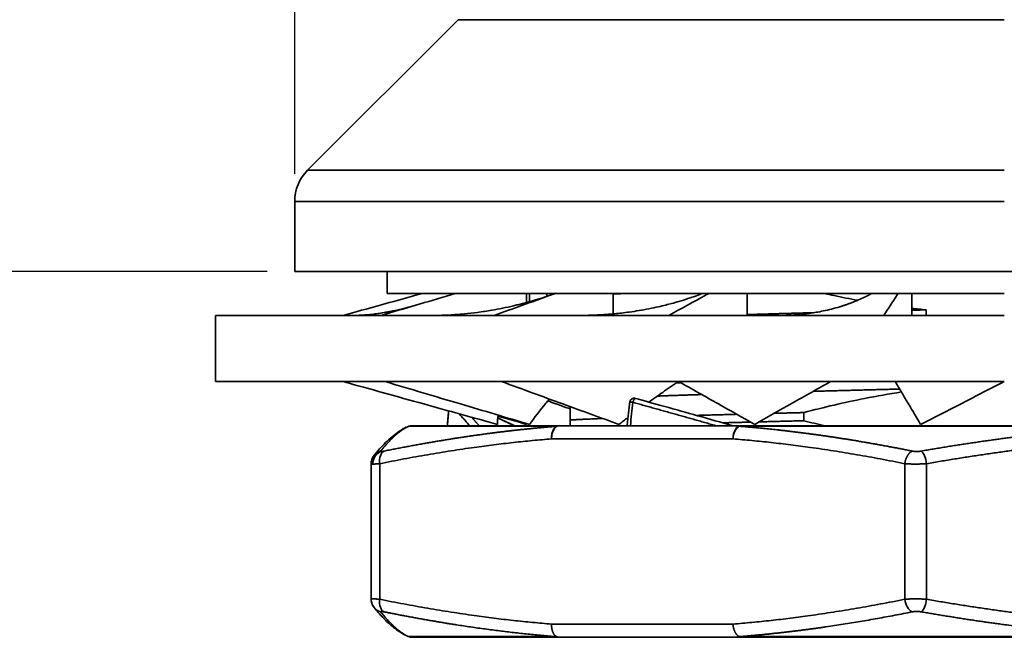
# Model space of a CAD drawing. Header units: millimetres. Extents: x 2770 to 3197, y 1404 to 1706.
# Tile 12 of 34: x 2855 to 2877, y 1595 to 1609. Entities that reach past the tile are written whole.
import ezdxf

# ---------------------------------------------------------------- set-up
doc = ezdxf.new("R2010")
doc.units = ezdxf.units.MM
doc.layers.add('粗实线层', color=7, linetype='Continuous', lineweight=35)
doc.styles.add('标准', font='txt', dxfattribs={"width": 0.667})
doc.dimstyles.new('对齐', dxfattribs={"dimtxt": 3, "dimasz": 2.5, "dimexe": 1.25, "dimexo": 0.625, "dimtad": 1, "dimdsep": 46, "dimtxsty": '标准', "dimcen": 2.5, "dimclrd": 3, "dimclre": 3, "dimclrt": 3, "dimadec": 0, "dimazin": 0, "dimtfac": 1, "dimtmove": 0, "dimatfit": 3, "dimfxl": 1, "dimarcsym": 0})

# ---------------------------------------------------------------- blocks, each defined once
blk = doc.blocks.new('*D20')
at = {"color": 3, "lineweight": -2, "transparency": 16777216}
for p, q in [((2860.84, 1605.54), (2860.84, 1640.145)), ((2893.04, 1605.54), (2893.04, 1640.145)), ((2864.84, 1638.895), (2889.04, 1638.895)), ((2893.04, 1638.895), (2912.628, 1638.895))]:
    blk.add_line(p, q, dxfattribs=at)
at = {"color": 3, "transparency": 16777216}
for points in [[(2864.84, 1639.562), (2864.84, 1638.229), (2860.84, 1638.895)], [(2889.04, 1639.562), (2889.04, 1638.229), (2893.04, 1638.895)]]:
    blk.add_solid(points, dxfattribs=at)
at = {"layer": 'Defpoints', "color": 0, "transparency": 16777216}
for p in [(2893.04, 1638.895), (2860.84, 1604.915), (2893.04, 1604.915)]:
    blk.add_point(p, dxfattribs=at)
at = {"color": 3, "lineweight": 18, "transparency": 16777216, "insert": (2907.97, 1641.77), "char_height": 4.5, "attachment_point": 5, "style": '标准'}
blk.add_mtext('32.2', dxfattribs=at)
blk = doc.blocks.new('*D24')
at = {"color": 3, "lineweight": -2, "transparency": 16777216}
for p, q in [((2860.215, 1603.329), (2825.516, 1603.329)), ((2826.766, 1599.329), (2826.766, 1582.029)), ((2831.315, 1578.029), (2825.516, 1578.029))]:
    blk.add_line(p, q, dxfattribs=at)
at = {"color": 3, "transparency": 16777216}
for points in [[(2826.099, 1599.329), (2827.433, 1599.329), (2826.766, 1603.329)], [(2826.099, 1582.029), (2827.433, 1582.029), (2826.766, 1578.029)]]:
    blk.add_solid(points, dxfattribs=at)
at = {"layer": 'Defpoints', "color": 0, "transparency": 16777216}
for p in [(2860.84, 1603.329), (2826.766, 1578.029), (2831.94, 1578.029)]:
    blk.add_point(p, dxfattribs=at)
at = {"color": 3, "lineweight": 18, "transparency": 16777216, "insert": (2823.891, 1590.679), "char_height": 4.5, "attachment_point": 5, "rotation": 90, "style": '标准'}
blk.add_mtext('H', dxfattribs=at)

msp = doc.modelspace()

# ---------------------------------------------------------------- linework, layer by layer
at = {"layer": '粗实线层', "color": 7}
for p, q in [((2864.547, 1609.037), (2861.133, 1605.622)), ((2864.547, 1609.037), (2876.94, 1609.037)), ((2876.94, 1605.622), (2861.133, 1605.622)), ((2860.84, 1604.915), (2860.84, 1603.329)), ((2860.84, 1604.915), (2876.94, 1604.915)), ((2893.04, 1603.329), (2860.84, 1603.329)), ((2862.94, 1603.329), (2862.94, 1602.829)), ((2876.94, 1602.829), (2862.94, 1602.829)), ((2866.1, 1602.623), (2866.1, 1602.829)), ((2866.168, 1602.642), (2866.168, 1602.829)), ((2868.066, 1602.364), (2868.066, 1602.829)), ((2871.103, 1602.329), (2871.103, 1602.829)), ((2874.844, 1602.329), (2874.844, 1602.829)), ((2859.04, 1602.329), (2859.04, 1600.829)), ((2859.04, 1602.329), (2876.94, 1602.329)), ((2862.025, 1602.353), (2862.02, 1602.352)), ((2876.94, 1600.829), (2859.04, 1600.829)), ((2872.39, 1599.941), (2872.39, 1600.126)), ((2866.1, 1599.878), (2866.1, 1599.857)), ((2870.967, 1599.829), (2866.85, 1599.829)), ((2867.09, 1599.829), (2867.09, 1599.958)), ((2866.78, 1599.815), (2863.422, 1599.815)), ((2879.618, 1599.815), (2870.926, 1599.815)), ((2870.785, 1599.529), (2866.667, 1599.529)), ((2862.574, 1598.969), (2862.574, 1595.89)), ((2862.77, 1598.967), (2862.77, 1595.892)), ((2874.682, 1595.892), (2874.682, 1598.967)), ((2875.178, 1598.967), (2875.178, 1595.892)), ((2862.574, 1595.897), (2862.574, 1595.896)), ((2870.785, 1595.329), (2866.667, 1595.329)), ((2866.78, 1595.044), (2863.422, 1595.044)), ((2866.85, 1595.029), (2870.967, 1595.029)), ((2879.618, 1595.044), (2870.926, 1595.044))]:
    msp.add_line(p, q, dxfattribs=at)
msp.add_arc((2861.84, 1604.915), 1, 135, 180, dxfattribs=at)
for centre, major_axis, ratio, start_param, end_param in [((2863.515, 1599.529), (0, -0.3), 0.997982, 3.141593, 3.455751), ((2870.967, 1599.529), (0, -0.3), 0.608447, 3.141594, 4.712389), ((2870.967, 1599.529), (0, -0.3), 0.443996, 3.141593, 3.455746), ((2863.515, 1599.529), (0.13, -0.27), 0.989556, 3.004999, 3.199204), ((2870.967, 1599.529), (0.024, 0.299), 0.607256, 0.355986, 1.618716), ((2862.875, 1598.967), (-0.233, 0.189), 0.978952, 0.003981, 0.691407), ((2862.889, 1598.958), (0, -0.3), 0.923728, 3.455752, 4.712389), ((2862.875, 1598.967), (-0.233, 0.189), 0.978952, 5.675764, 6.287167), ((2862.952, 1598.967), (-0.06, 0.294), 0.600749, 0.150986, 1.449813), ((2875.063, 1598.967), (-0.051, 0.296), 0.378202, 4.646728, 5.945555), ((2862.875, 1595.892), (0.233, 0.189), 0.978952, 2.586584, 3.128053), ((2862.952, 1595.892), (-0.06, -0.294), 0.600749, 4.833372, 6.132199), ((2874.865, 1595.892), (0.06, -0.294), 0.600749, 4.591406, 5.890234), ((2875.063, 1595.892), (0.051, 0.296), 0.378202, 3.479223, 4.77805), ((2862.875, 1595.892), (0.233, 0.189), 0.978952, 3.128053, 3.749014), ((2863.515, 1595.329), (-0.13, -0.27), 0.989555, 6.226032, 6.41984), ((2863.515, 1595.329), (0, 0.3), 0.997982, 2.82744, 3.141593), ((2866.85, 1595.329), (0, -0.3), 0.750059, 5.969032, 6.283185), ((2866.85, 1595.329), (0, 0.3), 0.608447, 2.83296, 3.141592), ((2870.967, 1595.329), (0, -0.3), 0.608447, 5.974552, 6.283184)]:
    msp.add_ellipse(centre, major_axis=major_axis, ratio=ratio, start_param=start_param, end_param=end_param, dxfattribs=at)
for points, knots in [([(2863.741, 1602.829), (2863.699, 1602.818), (2863.656, 1602.806), (2863.056, 1602.639), (2862.498, 1602.484), (2861.94, 1602.329)], [0, 0, 0, 0, 0.07006, 0.07006, 1, 1, 1, 1]), ([(2864.497, 1602.829), (2864.458, 1602.818), (2864.418, 1602.806), (2863.852, 1602.639), (2863.326, 1602.484), (2862.8, 1602.329)], [0, 0, 0, 0, 0.070078, 0.070078, 1, 1, 1, 1]), ([(2866.766, 1602.834), (2866.685, 1602.805), (2866.531, 1602.751), (2866.318, 1602.685), (2866.146, 1602.635), (2866.016, 1602.6), (2865.907, 1602.572), (2865.672, 1602.516), (2865.365, 1602.453), (2864.993, 1602.397), (2864.744, 1602.369), (2864.546, 1602.352), (2864.373, 1602.34), (2864.168, 1602.331), (2864.021, 1602.33), (2863.947, 1602.33)], [0, 0, 0, 0, 0.084864, 0.163121, 0.222358, 0.263245, 0.298938, 0.334957, 0.507798, 0.620664, 0.726331, 0.772712, 0.835809, 0.915859, 1, 1, 1, 1]), ([(2866.755, 1602.829), (2866.722, 1602.818), (2866.69, 1602.806), (2866.227, 1602.639), (2865.796, 1602.484), (2865.365, 1602.329)], [0, 0, 0, 0, 0.070072, 0.070072, 1, 1, 1, 1]), ([(2866.528, 1602.829), (2866.532, 1602.825), (2866.535, 1602.821), (2866.552, 1602.801), (2866.565, 1602.786), (2866.579, 1602.77)], [0, 0, 0, 0, 0.20876, 0.20876, 1, 1, 1, 1]), ([(2870.098, 1602.829), (2870.052, 1602.812), (2869.94, 1602.77), (2869.759, 1602.708), (2869.57, 1602.65), (2869.401, 1602.602), (2869.244, 1602.561), (2869.086, 1602.523), (2868.875, 1602.478), (2868.652, 1602.438), (2868.447, 1602.407), (2868.264, 1602.384), (2868.107, 1602.367), (2867.982, 1602.356), (2867.888, 1602.349), (2867.814, 1602.345), (2867.726, 1602.34), (2867.609, 1602.335), (2867.462, 1602.33), (2867.354, 1602.33), (2867.297, 1602.33)], [0, 0, 0, 0, 0.053916, 0.129325, 0.207095, 0.267216, 0.317155, 0.381167, 0.457524, 0.534387, 0.611735, 0.671736, 0.727753, 0.775892, 0.799824, 0.824346, 0.851401, 0.8905, 0.943016, 1, 1, 1, 1]), ([(2870.24, 1602.829), (2870.219, 1602.818), (2870.198, 1602.806), (2869.893, 1602.639), (2869.61, 1602.484), (2869.327, 1602.329)], [0, 0, 0, 0, 0.070072, 0.070072, 1, 1, 1, 1]), ([(2873.914, 1602.817), (2873.866, 1602.791), (2873.774, 1602.745), (2873.645, 1602.686), (2873.539, 1602.642), (2873.455, 1602.61), (2873.386, 1602.584), (2873.32, 1602.562), (2873.154, 1602.508), (2872.953, 1602.454), (2872.715, 1602.406), (2872.557, 1602.381), (2872.42, 1602.363), (2872.292, 1602.35), (2872.158, 1602.34), (2871.994, 1602.331), (2871.873, 1602.33), (2871.809, 1602.33)], [0, 0, 0, 0, 0.079643, 0.150059, 0.205498, 0.246062, 0.279465, 0.312772, 0.345985, 0.527537, 0.604167, 0.678286, 0.7437, 0.788436, 0.847025, 0.919516, 1, 1, 1, 1]), ([(2873.617, 1602.672), (2873.436, 1602.706), (2873.257, 1602.742), (2873.008, 1602.795), (2872.938, 1602.811), (2872.868, 1602.826)], [0, 0, 0, 0, 0.719787, 0.719787, 1, 1, 1, 1]), ([(2873.939, 1602.829), (2873.931, 1602.825), (2873.923, 1602.821), (2873.915, 1602.817), (2873.914, 1602.817), (2873.914, 1602.817)], [0, 0, 0, 0, 0.966995, 0.966995, 1, 1, 1, 1]), ([(2874.534, 1602.829), (2874.527, 1602.818), (2874.519, 1602.806), (2874.41, 1602.639), (2874.308, 1602.484), (2874.206, 1602.329)], [0, 0, 0, 0, 0.070076, 0.070076, 1, 1, 1, 1]), ([(2863.588, 1602.562), (2863.531, 1602.545), (2863.418, 1602.513), (2863.262, 1602.474), (2863.129, 1602.443), (2863.025, 1602.422), (2862.94, 1602.406), (2862.854, 1602.391), (2862.748, 1602.374), (2862.615, 1602.356), (2862.463, 1602.341), (2862.315, 1602.331), (2862.222, 1602.33), (2862.183, 1602.331)], [0, 0, 0, 0, 0.095407, 0.188221, 0.26609, 0.328983, 0.37697, 0.427339, 0.508012, 0.610991, 0.736558, 0.885063, 1, 1, 1, 1]), ([(2861.94, 1600.829), (2862.245, 1600.745), (2862.549, 1600.66), (2863.158, 1600.491), (2863.462, 1600.407), (2864.324, 1600.167), (2864.882, 1600.012), (2865.44, 1599.857)], [0, 0, 0, 0, 0.26085, 0.26085, 0.521701, 0.521701, 1, 1, 1, 1]), ([(2862.89, 1600.829), (2863.175, 1600.745), (2863.46, 1600.66), (2864.03, 1600.491), (2864.315, 1600.407), (2865.123, 1600.167), (2865.646, 1600.012), (2866.168, 1599.857)], [0, 0, 0, 0, 0.260838, 0.260838, 0.521675, 0.521675, 1, 1, 1, 1]), ([(2865.534, 1600.829), (2865.765, 1600.745), (2865.997, 1600.66), (2866.459, 1600.491), (2866.691, 1600.407), (2867.347, 1600.167), (2867.771, 1600.012), (2868.195, 1599.857)], [0, 0, 0, 0, 0.260838, 0.260838, 0.521675, 0.521675, 1, 1, 1, 1]), ([(2868.873, 1600.363), (2868.976, 1600.437), (2869.082, 1600.511), (2869.306, 1600.666), (2869.426, 1600.748), (2869.549, 1600.83), (2869.55, 1600.831), (2869.551, 1600.832)], [0, 0, 0, 0, 0.47513, 0.47513, 0.994611, 0.994611, 1, 1, 1, 1]), ([(2869.554, 1600.829), (2869.704, 1600.745), (2869.853, 1600.66), (2870.153, 1600.491), (2870.303, 1600.407), (2870.728, 1600.167), (2871.002, 1600.012), (2871.277, 1599.857)], [0, 0, 0, 0, 0.260854, 0.260854, 0.521708, 0.521708, 1, 1, 1, 1]), ([(2871.277, 1599.857), (2871.554, 1600.018), (2871.837, 1600.18), (2872.27, 1600.423), (2872.415, 1600.504), (2872.709, 1600.666), (2872.857, 1600.748), (2873.006, 1600.829), (2873.006, 1600.829), (2873.007, 1600.829)], [0, 0, 0, 0, 0.499828, 0.499828, 0.749742, 0.749742, 0.999656, 0.999656, 1, 1, 1, 1]), ([(2874.464, 1600.829), (2874.515, 1600.745), (2874.565, 1600.66), (2874.665, 1600.491), (2874.715, 1600.407), (2874.858, 1600.167), (2874.95, 1600.012), (2875.042, 1599.857)], [0, 0, 0, 0, 0.260854, 0.260854, 0.521708, 0.521708, 1, 1, 1, 1]), ([(2872.39, 1600.126), (2872.619, 1600.186), (2872.848, 1600.243), (2873.308, 1600.35), (2873.539, 1600.4), (2874.047, 1600.501), (2874.325, 1600.551), (2874.604, 1600.594)], [0, 0, 0, 0, 0.312873, 0.312873, 0.625745, 0.625745, 1, 1, 1, 1]), ([(2866.168, 1599.857), (2866.28, 1600.018), (2866.403, 1600.18), (2866.564, 1600.372), (2866.59, 1600.403), (2866.616, 1600.433)], [0, 0, 0, 0, 0.84153, 0.84153, 1, 1, 1, 1]), ([(2866.766, 1600.325), (2866.769, 1600.324), (2866.772, 1600.323), (2866.88, 1600.284), (2866.985, 1600.247), (2867.09, 1600.209)], [0, 0, 0, 0, 0.026081, 0.026081, 1, 1, 1, 1]), ([(2868.513, 1600.358), (2868.506, 1600.359), (2868.5, 1600.36), (2868.486, 1600.361), (2868.48, 1600.361), (2868.468, 1600.362), (2868.463, 1600.363), (2868.453, 1600.363), (2868.449, 1600.363), (2868.444, 1600.363), (2868.442, 1600.363), (2868.442, 1600.363), (2868.442, 1600.363), (2868.442, 1600.363)], [0, 0, 0, 0, 0.187076, 0.187076, 0.374152, 0.374152, 0.561228, 0.561228, 0.748304, 0.748304, 0.93538, 0.93538, 1, 1, 1, 1]), ([(2868.497, 1600.441), (2868.485, 1600.435), (2868.47, 1600.424), (2868.454, 1600.402), (2868.444, 1600.383), (2868.443, 1600.368), (2868.443, 1600.362)], [0, 0, 0, 0, 0.378837, 0.551697, 0.841849, 1, 1, 1, 1]), ([(2868.567, 1600.447), (2868.561, 1600.449), (2868.547, 1600.453), (2868.523, 1600.451), (2868.506, 1600.446), (2868.497, 1600.441)], [0, 0, 0, 0, 0.253707, 0.596645, 1, 1, 1, 1]), ([(2868.57, 1600.447), (2868.57, 1600.447), (2868.57, 1600.447), (2868.568, 1600.448), (2868.565, 1600.449), (2868.56, 1600.448), (2868.558, 1600.446), (2868.552, 1600.441), (2868.549, 1600.438), (2868.542, 1600.429), (2868.539, 1600.424), (2868.533, 1600.412), (2868.53, 1600.406), (2868.524, 1600.393), (2868.521, 1600.386), (2868.517, 1600.372), (2868.515, 1600.365), (2868.513, 1600.358)], [0, 0, 0, 0, 0.008035, 0.008035, 0.149744, 0.149744, 0.291453, 0.291453, 0.433163, 0.433163, 0.574872, 0.574872, 0.716581, 0.716581, 0.858291, 0.858291, 1, 1, 1, 1]), ([(2870.392, 1599.829), (2870.35, 1599.841), (2870.266, 1599.865), (2870.141, 1599.901), (2870.015, 1599.937), (2869.889, 1599.973), (2869.764, 1600.008), (2869.639, 1600.044), (2869.513, 1600.079), (2869.388, 1600.114), (2869.263, 1600.149), (2869.138, 1600.184), (2869.012, 1600.219), (2868.887, 1600.254), (2868.763, 1600.289), (2868.638, 1600.324), (2868.554, 1600.347), (2868.513, 1600.358)], [0, 0, 0, 0, 0.066752, 0.13349, 0.200216, 0.266929, 0.333629, 0.400317, 0.466993, 0.533658, 0.60031, 0.666952, 0.733583, 0.800202, 0.866812, 0.933411, 1, 1, 1, 1]), ([(2870.779, 1599.829), (2870.513, 1599.905), (2869.998, 1600.051), (2869.256, 1600.258), (2868.78, 1600.39), (2868.552, 1600.452)], [0, 0, 0, 0, 0.357204, 0.692576, 1, 1, 1, 1]), ([(2864.808, 1599.829), (2864.797, 1599.841), (2864.776, 1599.865), (2864.744, 1599.901), (2864.712, 1599.937), (2864.681, 1599.973), (2864.65, 1600.008), (2864.619, 1600.044), (2864.593, 1600.074), (2864.577, 1600.093), (2864.571, 1600.099)], [0, 0, 0, 0, 0.131988, 0.263951, 0.395889, 0.527803, 0.659693, 0.791559, 0.923403, 1, 1, 1, 1]), ([(2867.09, 1600.264), (2867.09, 1600.25), (2867.09, 1600.235), (2867.09, 1600.147), (2867.09, 1600.06), (2867.09, 1599.958)], [0, 0, 0, 0, 0.180831, 0.180831, 1, 1, 1, 1]), ([(2866.85, 1599.829), (2866.826, 1599.829), (2866.802, 1599.822), (2866.758, 1599.792), (2866.738, 1599.769), (2866.704, 1599.714), (2866.69, 1599.681), (2866.672, 1599.608), (2866.667, 1599.569), (2866.667, 1599.529)], [0, 0, 0, 0, 0.25, 0.25, 0.5, 0.5, 0.75, 0.75, 1, 1, 1, 1]), ([(2866.85, 1599.829), (2866.848, 1599.829), (2866.843, 1599.829), (2866.836, 1599.829), (2866.829, 1599.828), (2866.822, 1599.827), (2866.814, 1599.826), (2866.806, 1599.824), (2866.798, 1599.821), (2866.789, 1599.818), (2866.783, 1599.816), (2866.78, 1599.815)], [0, 0, 0, 0, 0.091356, 0.187644, 0.288869, 0.395036, 0.506147, 0.622201, 0.743197, 0.869131, 1, 1, 1, 1]), ([(2863.369, 1599.792), (2863.314, 1599.764), (2863.206, 1599.702), (2863.05, 1599.583), (2862.904, 1599.45), (2862.769, 1599.307), (2862.683, 1599.206), (2862.642, 1599.156)], [0, 0, 0, 0, 0.219483, 0.432818, 0.634, 0.823052, 1, 1, 1, 1]), ([(2862.79, 1599.252), (2862.795, 1599.259), (2862.806, 1599.273), (2862.823, 1599.293), (2862.839, 1599.313), (2862.856, 1599.333), (2862.872, 1599.352), (2862.888, 1599.37), (2862.904, 1599.389), (2862.92, 1599.406), (2862.935, 1599.424), (2862.951, 1599.441), (2862.966, 1599.457), (2862.982, 1599.473), (2862.997, 1599.489), (2863.012, 1599.505), (2863.027, 1599.52), (2863.042, 1599.534), (2863.056, 1599.548), (2863.071, 1599.562), (2863.085, 1599.576), (2863.099, 1599.589), (2863.113, 1599.601), (2863.127, 1599.614), (2863.141, 1599.626), (2863.155, 1599.637), (2863.168, 1599.648), (2863.182, 1599.659), (2863.195, 1599.67), (2863.208, 1599.68), (2863.221, 1599.69), (2863.234, 1599.7), (2863.247, 1599.709), (2863.26, 1599.718), (2863.272, 1599.727), (2863.284, 1599.735), (2863.297, 1599.743), (2863.309, 1599.751), (2863.321, 1599.759), (2863.332, 1599.766), (2863.344, 1599.773), (2863.356, 1599.78), (2863.367, 1599.786), (2863.378, 1599.792), (2863.389, 1599.798), (2863.4, 1599.804), (2863.411, 1599.81), (2863.419, 1599.813), (2863.422, 1599.815)], [0, 0, 0, 0, 0.026712, 0.053203, 0.079473, 0.105523, 0.131352, 0.156961, 0.182348, 0.207515, 0.232461, 0.257187, 0.281691, 0.305974, 0.330037, 0.353879, 0.377499, 0.400899, 0.424078, 0.447035, 0.469772, 0.492287, 0.514582, 0.536655, 0.558507, 0.580138, 0.601547, 0.622736, 0.643703, 0.664448, 0.684973, 0.705276, 0.725357, 0.745218, 0.764856, 0.784274, 0.80347, 0.822444, 0.841197, 0.859728, 0.878038, 0.896126, 0.913993, 0.931638, 0.949061, 0.966262, 0.983242, 1, 1, 1, 1]), ([(2866.78, 1599.815), (2866.755, 1599.813), (2866.704, 1599.809), (2866.626, 1599.802), (2866.548, 1599.796), (2866.468, 1599.789), (2866.387, 1599.781), (2866.306, 1599.773), (2866.223, 1599.765), (2866.139, 1599.757), (2866.053, 1599.748), (2865.967, 1599.739), (2865.88, 1599.73), (2865.791, 1599.72), (2865.702, 1599.709), (2865.611, 1599.699), (2865.519, 1599.687), (2865.426, 1599.676), (2865.332, 1599.664), (2865.237, 1599.651), (2865.14, 1599.638), (2865.043, 1599.625), (2864.945, 1599.611), (2864.845, 1599.597), (2864.744, 1599.582), (2864.643, 1599.567), (2864.54, 1599.551), (2864.436, 1599.535), (2864.331, 1599.518), (2864.225, 1599.501), (2864.117, 1599.483), (2864.009, 1599.465), (2863.9, 1599.446), (2863.789, 1599.427), (2863.677, 1599.407), (2863.565, 1599.386), (2863.451, 1599.365), (2863.336, 1599.344), (2863.22, 1599.322), (2863.103, 1599.299), (2862.985, 1599.276), (2862.906, 1599.26), (2862.867, 1599.252)], [0, 0, 0, 0, 0.019372, 0.039034, 0.058985, 0.079224, 0.099753, 0.12057, 0.141676, 0.163072, 0.184755, 0.206728, 0.22899, 0.25154, 0.274379, 0.297506, 0.320922, 0.344627, 0.36862, 0.392902, 0.417472, 0.44233, 0.467477, 0.492912, 0.518635, 0.544647, 0.570947, 0.597535, 0.624411, 0.651575, 0.679027, 0.706767, 0.734795, 0.763111, 0.791715, 0.820607, 0.849786, 0.879254, 0.909009, 0.939052, 0.969382, 1, 1, 1, 1]), ([(2866.667, 1599.529), (2866.666, 1599.559), (2866.667, 1599.59), (2866.673, 1599.635), (2866.676, 1599.65), (2866.684, 1599.679), (2866.688, 1599.693), (2866.699, 1599.719), (2866.705, 1599.731), (2866.718, 1599.754), (2866.725, 1599.764), (2866.747, 1599.792), (2866.763, 1599.806), (2866.78, 1599.815)], [0, 0, 0, 0, 0.25, 0.25, 0.375, 0.375, 0.5, 0.5, 0.625, 0.625, 0.75, 0.75, 1, 1, 1, 1]), ([(2874.852, 1599.252), (2874.817, 1599.259), (2874.748, 1599.273), (2874.645, 1599.293), (2874.542, 1599.313), (2874.44, 1599.333), (2874.339, 1599.352), (2874.239, 1599.37), (2874.14, 1599.389), (2874.041, 1599.406), (2873.943, 1599.424), (2873.846, 1599.441), (2873.75, 1599.457), (2873.655, 1599.474), (2873.561, 1599.489), (2873.468, 1599.505), (2873.375, 1599.52), (2873.283, 1599.534), (2873.192, 1599.548), (2873.102, 1599.562), (2873.013, 1599.576), (2872.924, 1599.589), (2872.837, 1599.601), (2872.75, 1599.614), (2872.664, 1599.626), (2872.579, 1599.637), (2872.495, 1599.649), (2872.412, 1599.659), (2872.329, 1599.67), (2872.248, 1599.68), (2872.167, 1599.69), (2872.087, 1599.7), (2872.008, 1599.709), (2871.93, 1599.718), (2871.853, 1599.727), (2871.776, 1599.735), (2871.701, 1599.743), (2871.626, 1599.751), (2871.552, 1599.759), (2871.479, 1599.766), (2871.407, 1599.773), (2871.336, 1599.78), (2871.265, 1599.786), (2871.196, 1599.792), (2871.127, 1599.798), (2871.059, 1599.804), (2870.992, 1599.81), (2870.948, 1599.813), (2870.926, 1599.815)], [0, 0, 0, 0, 0.026714, 0.053207, 0.079479, 0.105531, 0.131362, 0.156972, 0.182361, 0.207529, 0.232477, 0.257203, 0.281709, 0.305993, 0.330057, 0.353899, 0.377521, 0.400921, 0.4241, 0.447058, 0.469795, 0.492311, 0.514606, 0.536679, 0.558531, 0.580162, 0.601572, 0.62276, 0.643727, 0.664472, 0.684996, 0.705298, 0.725379, 0.745239, 0.764877, 0.784293, 0.803488, 0.822461, 0.841213, 0.859743, 0.878051, 0.896137, 0.914002, 0.931645, 0.949067, 0.966266, 0.983244, 1, 1, 1, 1]), ([(2879.618, 1599.815), (2879.589, 1599.813), (2879.529, 1599.809), (2879.439, 1599.802), (2879.348, 1599.796), (2879.255, 1599.789), (2879.161, 1599.781), (2879.065, 1599.773), (2878.969, 1599.765), (2878.871, 1599.757), (2878.771, 1599.748), (2878.671, 1599.739), (2878.569, 1599.73), (2878.466, 1599.72), (2878.361, 1599.709), (2878.255, 1599.699), (2878.148, 1599.688), (2878.04, 1599.676), (2877.93, 1599.664), (2877.819, 1599.652), (2877.707, 1599.639), (2877.593, 1599.625), (2877.478, 1599.611), (2877.362, 1599.597), (2877.244, 1599.582), (2877.126, 1599.567), (2877.006, 1599.551), (2876.884, 1599.535), (2876.762, 1599.518), (2876.638, 1599.501), (2876.512, 1599.483), (2876.386, 1599.465), (2876.258, 1599.446), (2876.129, 1599.427), (2875.999, 1599.407), (2875.867, 1599.387), (2875.734, 1599.366), (2875.6, 1599.344), (2875.465, 1599.322), (2875.328, 1599.299), (2875.19, 1599.276), (2875.098, 1599.26), (2875.052, 1599.252)], [0, 0, 0, 0, 0.019351, 0.038992, 0.058922, 0.079144, 0.099655, 0.120456, 0.141547, 0.162928, 0.184599, 0.20656, 0.228811, 0.251351, 0.274182, 0.297302, 0.320711, 0.344411, 0.3684, 0.392679, 0.417247, 0.442105, 0.467252, 0.492689, 0.518415, 0.544431, 0.570736, 0.59733, 0.624213, 0.651386, 0.678847, 0.706598, 0.734638, 0.762967, 0.791585, 0.820492, 0.849688, 0.879173, 0.908946, 0.939009, 0.96936, 1, 1, 1, 1]), ([(2862.644, 1599.158), (2862.632, 1599.143), (2862.611, 1599.112), (2862.581, 1599.045), (2862.573, 1598.992), (2862.574, 1598.955)], [0, 0, 0, 0, 0.256145, 0.510991, 1, 1, 1, 1]), ([(2862.79, 1599.252), (2862.789, 1599.252), (2862.789, 1599.251), (2862.788, 1599.25), (2862.788, 1599.249), (2862.788, 1599.248), (2862.788, 1599.247), (2862.788, 1599.246), (2862.789, 1599.246), (2862.79, 1599.245), (2862.791, 1599.245), (2862.793, 1599.244), (2862.794, 1599.244), (2862.796, 1599.244), (2862.798, 1599.243), (2862.801, 1599.243), (2862.802, 1599.243), (2862.803, 1599.243)], [0, 0, 0, 0, 0.068319, 0.136037, 0.203235, 0.269994, 0.336398, 0.402535, 0.468489, 0.534348, 0.6002, 0.666131, 0.732229, 0.79858, 0.86527, 0.932383, 1, 1, 1, 1]), ([(2862.803, 1599.243), (2862.804, 1599.243), (2862.806, 1599.243), (2862.809, 1599.243), (2862.812, 1599.244), (2862.816, 1599.244), (2862.82, 1599.244), (2862.823, 1599.245), (2862.827, 1599.245), (2862.832, 1599.246), (2862.836, 1599.246), (2862.841, 1599.247), (2862.845, 1599.248), (2862.85, 1599.249), (2862.856, 1599.25), (2862.861, 1599.251), (2862.865, 1599.252), (2862.867, 1599.252)], [0, 0, 0, 0, 0.067616, 0.134727, 0.201415, 0.267766, 0.333863, 0.399794, 0.465646, 0.531505, 0.597459, 0.663596, 0.730002, 0.796762, 0.86396, 0.931679, 1, 1, 1, 1]), ([(2875.052, 1599.252), (2875.038, 1599.25), (2875.012, 1599.246), (2874.972, 1599.243), (2874.932, 1599.243), (2874.891, 1599.246), (2874.865, 1599.249), (2874.852, 1599.252)], [0, 0, 0, 0, 0.204357, 0.387549, 0.571201, 0.773402, 1, 1, 1, 1]), ([(2862.612, 1598.958), (2862.61, 1598.958), (2862.608, 1598.958), (2862.603, 1598.958), (2862.6, 1598.958), (2862.596, 1598.958), (2862.593, 1598.958), (2862.59, 1598.959), (2862.587, 1598.959), (2862.584, 1598.959), (2862.582, 1598.959), (2862.58, 1598.96), (2862.578, 1598.96), (2862.577, 1598.961), (2862.576, 1598.961), (2862.575, 1598.962), (2862.574, 1598.962), (2862.574, 1598.963), (2862.574, 1598.963), (2862.574, 1598.964), (2862.575, 1598.964), (2862.575, 1598.965), (2862.576, 1598.966), (2862.578, 1598.966), (2862.578, 1598.967)], [0, 0, 0, 0, 0.044226, 0.088566, 0.13302, 0.17759, 0.222276, 0.267078, 0.311996, 0.35703, 0.402183, 0.447452, 0.49284, 0.538346, 0.583971, 0.629715, 0.675578, 0.721562, 0.767665, 0.81389, 0.860235, 0.906701, 0.95329, 1, 1, 1, 1]), ([(2862.77, 1598.967), (2862.766, 1598.966), (2862.76, 1598.966), (2862.751, 1598.965), (2862.743, 1598.965), (2862.734, 1598.964), (2862.726, 1598.963), (2862.717, 1598.963), (2862.709, 1598.962), (2862.702, 1598.962), (2862.694, 1598.961), (2862.687, 1598.961), (2862.68, 1598.96), (2862.673, 1598.96), (2862.666, 1598.96), (2862.66, 1598.959), (2862.653, 1598.959), (2862.647, 1598.959), (2862.642, 1598.959), (2862.636, 1598.958), (2862.631, 1598.958), (2862.626, 1598.958), (2862.621, 1598.958), (2862.616, 1598.958), (2862.613, 1598.958), (2862.612, 1598.958)], [0, 0, 0, 0, 0.044534, 0.08897, 0.133308, 0.177549, 0.221692, 0.265738, 0.309687, 0.35354, 0.397297, 0.440959, 0.484524, 0.527995, 0.571371, 0.614653, 0.657841, 0.700935, 0.743936, 0.786844, 0.829659, 0.872382, 0.915012, 0.957552, 1, 1, 1, 1]), ([(2875.178, 1598.967), (2875.174, 1598.966), (2875.167, 1598.966), (2875.157, 1598.965), (2875.146, 1598.965), (2875.135, 1598.964), (2875.124, 1598.963), (2875.113, 1598.963), (2875.102, 1598.962), (2875.091, 1598.962), (2875.08, 1598.961), (2875.069, 1598.961), (2875.058, 1598.961), (2875.046, 1598.96), (2875.035, 1598.96), (2875.024, 1598.96), (2875.012, 1598.959), (2875.001, 1598.959), (2874.99, 1598.959), (2874.978, 1598.959), (2874.967, 1598.959), (2874.955, 1598.958), (2874.944, 1598.958), (2874.933, 1598.958), (2874.922, 1598.958), (2874.91, 1598.958), (2874.899, 1598.958), (2874.888, 1598.958), (2874.877, 1598.959), (2874.866, 1598.959), (2874.855, 1598.959), (2874.844, 1598.959), (2874.833, 1598.959), (2874.822, 1598.96), (2874.811, 1598.96), (2874.801, 1598.96), (2874.79, 1598.961), (2874.78, 1598.961), (2874.769, 1598.961), (2874.759, 1598.962), (2874.749, 1598.962), (2874.739, 1598.963), (2874.729, 1598.963), (2874.72, 1598.964), (2874.71, 1598.965), (2874.701, 1598.965), (2874.691, 1598.966), (2874.685, 1598.966), (2874.682, 1598.967)], [0, 0, 0, 0, 0.02175, 0.043496, 0.06524, 0.086982, 0.108721, 0.130458, 0.152192, 0.173925, 0.195656, 0.217386, 0.239114, 0.260841, 0.282566, 0.304291, 0.326015, 0.347739, 0.369462, 0.391185, 0.412907, 0.43463, 0.456353, 0.478077, 0.499801, 0.521526, 0.543252, 0.564979, 0.586707, 0.608436, 0.630167, 0.6519, 0.673635, 0.695372, 0.717111, 0.738853, 0.760597, 0.782344, 0.804093, 0.825846, 0.847602, 0.869362, 0.891125, 0.912892, 0.934663, 0.956437, 0.978217, 1, 1, 1, 1]), ([(2862.575, 1595.907), (2862.573, 1595.871), (2862.58, 1595.818), (2862.609, 1595.75), (2862.63, 1595.718), (2862.642, 1595.703)], [0, 0, 0, 0, 0.492226, 0.746184, 1, 1, 1, 1]), ([(2862.77, 1595.892), (2862.767, 1595.892), (2862.761, 1595.893), (2862.752, 1595.894), (2862.743, 1595.894), (2862.735, 1595.895), (2862.726, 1595.896), (2862.718, 1595.896), (2862.71, 1595.897), (2862.703, 1595.897), (2862.695, 1595.898), (2862.688, 1595.898), (2862.681, 1595.899), (2862.674, 1595.899), (2862.667, 1595.899), (2862.66, 1595.9), (2862.654, 1595.9), (2862.648, 1595.9), (2862.642, 1595.9), (2862.637, 1595.901), (2862.631, 1595.901), (2862.626, 1595.901), (2862.621, 1595.901), (2862.616, 1595.901), (2862.612, 1595.901), (2862.608, 1595.901), (2862.604, 1595.901), (2862.6, 1595.901), (2862.596, 1595.901), (2862.593, 1595.901), (2862.59, 1595.9), (2862.587, 1595.9), (2862.585, 1595.9), (2862.582, 1595.9), (2862.58, 1595.899), (2862.579, 1595.899), (2862.577, 1595.899), (2862.576, 1595.898), (2862.575, 1595.898), (2862.575, 1595.897), (2862.574, 1595.897), (2862.574, 1595.897)], [0, 0, 0, 0, 0.026224, 0.052466, 0.078723, 0.104992, 0.131272, 0.157559, 0.183852, 0.21015, 0.236449, 0.26275, 0.289051, 0.315351, 0.34165, 0.367948, 0.394245, 0.420541, 0.446835, 0.473128, 0.49942, 0.525711, 0.552, 0.578289, 0.604578, 0.630867, 0.657156, 0.683446, 0.709736, 0.736026, 0.762317, 0.788607, 0.814897, 0.841187, 0.867476, 0.893765, 0.920053, 0.946339, 0.972621, 0.998899, 1, 1, 1, 1]), ([(2874.682, 1595.892), (2874.685, 1595.892), (2874.691, 1595.893), (2874.701, 1595.894), (2874.71, 1595.894), (2874.72, 1595.895), (2874.729, 1595.895), (2874.739, 1595.896), (2874.749, 1595.897), (2874.759, 1595.897), (2874.769, 1595.897), (2874.78, 1595.898), (2874.79, 1595.898), (2874.801, 1595.899), (2874.811, 1595.899), (2874.822, 1595.899), (2874.833, 1595.9), (2874.844, 1595.9), (2874.855, 1595.9), (2874.866, 1595.9), (2874.877, 1595.9), (2874.888, 1595.9), (2874.899, 1595.901), (2874.91, 1595.901), (2874.922, 1595.901), (2874.933, 1595.901), (2874.944, 1595.901), (2874.956, 1595.9), (2874.967, 1595.9), (2874.978, 1595.9), (2874.99, 1595.9), (2875.001, 1595.9), (2875.013, 1595.9), (2875.024, 1595.899), (2875.035, 1595.899), (2875.047, 1595.899), (2875.058, 1595.898), (2875.069, 1595.898), (2875.08, 1595.897), (2875.091, 1595.897), (2875.102, 1595.897), (2875.113, 1595.896), (2875.124, 1595.895), (2875.135, 1595.895), (2875.146, 1595.894), (2875.157, 1595.894), (2875.167, 1595.893), (2875.174, 1595.892), (2875.178, 1595.892)], [0, 0, 0, 0, 0.021812, 0.043618, 0.065419, 0.087214, 0.109005, 0.13079, 0.15257, 0.174346, 0.196117, 0.217884, 0.239647, 0.261406, 0.283161, 0.304912, 0.32666, 0.348404, 0.370145, 0.391883, 0.413619, 0.435351, 0.457081, 0.478809, 0.500535, 0.522258, 0.54398, 0.5657, 0.587419, 0.609136, 0.630852, 0.652566, 0.67428, 0.695994, 0.717707, 0.739419, 0.761131, 0.782843, 0.804556, 0.826268, 0.847981, 0.869695, 0.89141, 0.913125, 0.934842, 0.95656, 0.978279, 1, 1, 1, 1]), ([(2862.642, 1595.703), (2862.673, 1595.665), (2862.738, 1595.588), (2862.842, 1595.473), (2862.958, 1595.358), (2863.085, 1595.247), (2863.224, 1595.146), (2863.32, 1595.092), (2863.369, 1595.067)], [0, 0, 0, 0, 0.132592, 0.27919, 0.439811, 0.614476, 0.803206, 1, 1, 1, 1]), ([(2862.867, 1595.607), (2862.863, 1595.608), (2862.855, 1595.609), (2862.845, 1595.611), (2862.836, 1595.613), (2862.827, 1595.614), (2862.819, 1595.615), (2862.812, 1595.615), (2862.806, 1595.616), (2862.803, 1595.616), (2862.8, 1595.615), (2862.798, 1595.615), (2862.795, 1595.615), (2862.793, 1595.615), (2862.792, 1595.614), (2862.791, 1595.614), (2862.789, 1595.613), (2862.789, 1595.613), (2862.788, 1595.612), (2862.788, 1595.611), (2862.788, 1595.61), (2862.788, 1595.609), (2862.789, 1595.608), (2862.789, 1595.607), (2862.79, 1595.607)], [0, 0, 0, 0, 0.069148, 0.137173, 0.204424, 0.27126, 0.338048, 0.405154, 0.472939, 0.508808, 0.54436, 0.579641, 0.614701, 0.649587, 0.68435, 0.71904, 0.753708, 0.788405, 0.823181, 0.858087, 0.893174, 0.928489, 0.964082, 1, 1, 1, 1]), ([(2862.79, 1595.607), (2862.8, 1595.594), (2862.821, 1595.567), (2862.853, 1595.529), (2862.885, 1595.492), (2862.916, 1595.456), (2862.948, 1595.422), (2862.979, 1595.388), (2863.01, 1595.356), (2863.041, 1595.325), (2863.072, 1595.295), (2863.098, 1595.272), (2863.117, 1595.254), (2863.131, 1595.242), (2863.145, 1595.23), (2863.159, 1595.218), (2863.173, 1595.207), (2863.187, 1595.195), (2863.201, 1595.184), (2863.215, 1595.174), (2863.229, 1595.163), (2863.243, 1595.153), (2863.256, 1595.143), (2863.27, 1595.133), (2863.284, 1595.124), (2863.298, 1595.115), (2863.312, 1595.106), (2863.325, 1595.097), (2863.339, 1595.089), (2863.353, 1595.081), (2863.367, 1595.073), (2863.381, 1595.065), (2863.394, 1595.058), (2863.408, 1595.051), (2863.417, 1595.046), (2863.422, 1595.044)], [0, 0, 0, 0, 0.050925, 0.101572, 0.151953, 0.202085, 0.251981, 0.301659, 0.351135, 0.400425, 0.449548, 0.498522, 0.520671, 0.542775, 0.564835, 0.586852, 0.60883, 0.630769, 0.652673, 0.674543, 0.696381, 0.718189, 0.73997, 0.761725, 0.783457, 0.805168, 0.826861, 0.848537, 0.870198, 0.891848, 0.913488, 0.935121, 0.956749, 0.978375, 1, 1, 1, 1]), ([(2866.78, 1595.044), (2866.726, 1595.048), (2866.619, 1595.057), (2866.457, 1595.071), (2866.296, 1595.086), (2866.134, 1595.102), (2865.973, 1595.119), (2865.811, 1595.137), (2865.649, 1595.156), (2865.487, 1595.175), (2865.324, 1595.196), (2865.161, 1595.218), (2864.997, 1595.24), (2864.833, 1595.263), (2864.669, 1595.288), (2864.525, 1595.31), (2864.403, 1595.329), (2864.302, 1595.345), (2864.2, 1595.362), (2864.099, 1595.379), (2863.998, 1595.396), (2863.896, 1595.413), (2863.794, 1595.431), (2863.692, 1595.449), (2863.589, 1595.468), (2863.487, 1595.487), (2863.384, 1595.506), (2863.281, 1595.525), (2863.178, 1595.545), (2863.074, 1595.566), (2862.971, 1595.586), (2862.901, 1595.6), (2862.867, 1595.607)], [0, 0, 0, 0, 0.041045, 0.08209, 0.123152, 0.164246, 0.205389, 0.246595, 0.287879, 0.329256, 0.370741, 0.412348, 0.45409, 0.495981, 0.538034, 0.580261, 0.606068, 0.63192, 0.657821, 0.683772, 0.709777, 0.735837, 0.761956, 0.788134, 0.814375, 0.840681, 0.867055, 0.893497, 0.920011, 0.946598, 0.97326, 1, 1, 1, 1]), ([(2874.852, 1595.607), (2874.786, 1595.594), (2874.653, 1595.567), (2874.455, 1595.529), (2874.258, 1595.492), (2874.061, 1595.456), (2873.865, 1595.421), (2873.67, 1595.388), (2873.476, 1595.355), (2873.282, 1595.324), (2873.089, 1595.295), (2872.932, 1595.271), (2872.809, 1595.254), (2872.723, 1595.241), (2872.636, 1595.229), (2872.55, 1595.218), (2872.464, 1595.206), (2872.378, 1595.195), (2872.292, 1595.184), (2872.206, 1595.173), (2872.12, 1595.163), (2872.034, 1595.153), (2871.949, 1595.143), (2871.863, 1595.133), (2871.778, 1595.124), (2871.692, 1595.115), (2871.607, 1595.106), (2871.522, 1595.097), (2871.437, 1595.089), (2871.352, 1595.081), (2871.266, 1595.073), (2871.181, 1595.065), (2871.096, 1595.058), (2871.011, 1595.051), (2870.954, 1595.046), (2870.926, 1595.044)], [0, 0, 0, 0, 0.051016, 0.101752, 0.152222, 0.202441, 0.252425, 0.302189, 0.351751, 0.401127, 0.450336, 0.499394, 0.521504, 0.543568, 0.565588, 0.587567, 0.609505, 0.631406, 0.653271, 0.675102, 0.696902, 0.718672, 0.740415, 0.762133, 0.783827, 0.805501, 0.827156, 0.848795, 0.870419, 0.892032, 0.913636, 0.935232, 0.956823, 0.978411, 1, 1, 1, 1]), ([(2875.052, 1595.607), (2875.047, 1595.608), (2875.038, 1595.609), (2875.024, 1595.611), (2875.011, 1595.613), (2874.997, 1595.614), (2874.983, 1595.615), (2874.968, 1595.615), (2874.956, 1595.616), (2874.947, 1595.616), (2874.939, 1595.615), (2874.932, 1595.615), (2874.925, 1595.615), (2874.917, 1595.615), (2874.91, 1595.614), (2874.904, 1595.614), (2874.897, 1595.613), (2874.89, 1595.613), (2874.883, 1595.612), (2874.877, 1595.611), (2874.871, 1595.61), (2874.864, 1595.609), (2874.858, 1595.608), (2874.854, 1595.607), (2874.852, 1595.607)], [0, 0, 0, 0, 0.069148, 0.137173, 0.204424, 0.27126, 0.338048, 0.405154, 0.472938, 0.508808, 0.544359, 0.579641, 0.6147, 0.649587, 0.68435, 0.71904, 0.753708, 0.788405, 0.823181, 0.858087, 0.893174, 0.928489, 0.964082, 1, 1, 1, 1]), ([(2879.618, 1595.044), (2879.555, 1595.048), (2879.429, 1595.057), (2879.24, 1595.071), (2879.05, 1595.086), (2878.861, 1595.103), (2878.672, 1595.12), (2878.482, 1595.137), (2878.292, 1595.156), (2878.101, 1595.176), (2877.911, 1595.197), (2877.719, 1595.219), (2877.527, 1595.241), (2877.335, 1595.265), (2877.142, 1595.289), (2876.974, 1595.312), (2876.831, 1595.331), (2876.714, 1595.347), (2876.597, 1595.363), (2876.48, 1595.38), (2876.362, 1595.397), (2876.244, 1595.415), (2876.126, 1595.432), (2876.008, 1595.45), (2875.889, 1595.469), (2875.77, 1595.488), (2875.651, 1595.507), (2875.532, 1595.526), (2875.412, 1595.546), (2875.292, 1595.566), (2875.172, 1595.586), (2875.092, 1595.6), (2875.052, 1595.607)], [0, 0, 0, 0, 0.041261, 0.082523, 0.123802, 0.165114, 0.206474, 0.247898, 0.289402, 0.331, 0.372707, 0.414538, 0.456505, 0.498624, 0.540907, 0.583367, 0.608985, 0.634648, 0.660359, 0.68612, 0.711934, 0.737803, 0.763728, 0.789714, 0.815761, 0.841872, 0.86805, 0.894295, 0.920611, 0.946999, 0.973461, 1, 1, 1, 1])]:
    msp.add_open_spline(points, degree=3, knots=knots, dxfattribs=at)
for points, weights, degree in [([(2868.411, 1602.829), (2868.229, 1602.823), (2868.061, 1602.817)], [0.980170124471, 0.976535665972, 0.973625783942], 2), ([(2872.608, 1602.391), (2871.815, 1602.369), (2871.101, 1602.348)], [0.962666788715, 0.964998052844, 0.974804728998], 2), ([(2875.168, 1602.456), (2875.005, 1602.452), (2874.843, 1602.448)], [0.973113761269, 0.971377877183, 0.969911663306], 2), ([(2869.598, 1600.802), (2869.548, 1600.8), (2869.499, 1600.798)], [0.992809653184, 0.991498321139, 0.990242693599], 2), ([(2874.564, 1600.659), (2873.546, 1600.634), (2872.601, 1600.608)], [0.96759405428, 0.959883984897, 0.96268720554], 2), ([(2869.954, 1600.062), (2870.393, 1600.074), (2870.867, 1600.087)], [0.984932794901, 0.97696148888, 0.971753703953], 2), ([(2871.714, 1600.109), (2872.046, 1600.117), (2872.39, 1600.126)], [0.964846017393, 0.9629975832, 0.962324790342], 2), ([(2866.85, 1599.829), (2864.859, 1599.829), (2863.706, 1599.829), (2863.515, 1599.829)], [1, 0.964125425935, 0.964125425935, 1], 3), ([(2867.09, 1599.958), (2867.41, 1599.975), (2867.825, 1599.992)], [0.962324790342, 0.963682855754, 0.969831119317], 2), ([(2871.181, 1599.91), (2870.858, 1599.902), (2870.55, 1599.893)], [0.968664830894, 0.97151530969, 0.975573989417], 2), ([(2879.6, 1599.829), (2876.649, 1599.829), (2873.664, 1599.829), (2870.967, 1599.829)], [1, 0.964125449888, 0.964125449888, 1], 3), ([(2872.39, 1599.941), (2871.868, 1599.928), (2871.374, 1599.915)], [0.962324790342, 0.963346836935, 0.967081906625], 2), ([(2874.682, 1598.967), (2874.7, 1599.105), (2874.765, 1599.215), (2874.852, 1599.252)], [1.11331397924, 0.962228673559, 0.962228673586, 1.11331397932], 3), ([(2866.78, 1595.044), (2866.704, 1595.085), (2866.661, 1595.195), (2866.667, 1595.329)], [1.1002651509, 0.962361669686, 0.966711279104, 1.11331397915], 3), ([(2870.785, 1595.329), (2870.791, 1595.195), (2870.845, 1595.085), (2870.926, 1595.044)], [1.11331397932, 0.96671131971, 0.962361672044, 1.10026503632], 3), ([(2863.515, 1595.029), (2863.706, 1595.029), (2864.859, 1595.029), (2866.85, 1595.029)], [1, 0.964125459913, 0.964125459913, 1], 3), ([(2870.967, 1595.029), (2873.664, 1595.029), (2876.649, 1595.029), (2879.6, 1595.029)], [1, 0.964125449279, 0.964125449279, 1], 3)]:
    msp.add_rational_spline(points, weights, degree=degree, dxfattribs=at)
for points, degree in [([(2862.183, 1602.331), (2862.159, 1602.33)], 1), ([(2875.168, 1602.456), (2875.06, 1602.466), (2874.952, 1602.477), (2874.844, 1602.489)], 3), ([(2875.168, 1602.329), (2875.168, 1602.456)], 1), ([(2861.957, 1600.828), (2862.025, 1600.806)], 1), ([(2875.042, 1599.857), (2875.356, 1600.019), (2875.987, 1600.342), (2876.622, 1600.667), (2876.94, 1600.829)], 3), ([(2866.58, 1600.39), (2866.642, 1600.369), (2866.704, 1600.347), (2866.766, 1600.325)], 3), ([(2868.442, 1600.366), (2868.382, 1599.829)], 1), ([(2868.513, 1600.358), (2868.494, 1600.182), (2868.474, 1600.006), (2868.455, 1599.829)], 3), ([(2864.332, 1600.165), (2864.302, 1599.824)], 1), ([(2864.335, 1600.164), (2864.325, 1600.053), (2864.315, 1599.941), (2864.305, 1599.829)], 3), ([(2865.44, 1599.857), (2865.442, 1599.928), (2865.445, 1599.999), (2865.452, 1600.07)], 3), ([(2865.451, 1600.048), (2865.667, 1599.985), (2865.883, 1599.921), (2866.1, 1599.857)], 3), ([(2864.853, 1600.021), (2864.937, 1599.926), (2865.025, 1599.829)], 2), ([(2865.822, 1599.829), (2865.635, 1599.917), (2865.448, 1600.003)], 2), ([(2865.835, 1599.825), (2865.642, 1599.914), (2865.449, 1600.003)], 2), ([(2866.1, 1599.857), (2866.094, 1599.866), (2866.089, 1599.874), (2866.083, 1599.882)], 3), ([(2868.195, 1599.857), (2868.262, 1599.909), (2868.329, 1599.961), (2868.397, 1600.012)], 3), ([(2872.868, 1599.826), (2872.709, 1599.863), (2872.549, 1599.901), (2872.39, 1599.941)], 3), ([(2866.667, 1599.529), (2864.836, 1599.385), (2862.77, 1598.967)], 2), ([(2874.682, 1598.967), (2872.616, 1599.385), (2870.785, 1599.529)], 2), ([(2879.715, 1599.529), (2877.584, 1599.385), (2875.178, 1598.967)], 2), ([(2862.77, 1595.892), (2864.836, 1595.474), (2866.667, 1595.329)], 2), ([(2870.785, 1595.329), (2872.615, 1595.474), (2874.682, 1595.892)], 2), ([(2875.178, 1595.892), (2877.584, 1595.474), (2879.715, 1595.329)], 2), ([(2870.926, 1595.044), (2870.939, 1595.034), (2870.953, 1595.029), (2870.967, 1595.029)], 3)]:
    msp.add_open_spline(points, degree=degree, dxfattribs=at)
msp.add_rational_spline([(2870.071, 1600.535), (2869.966, 1600.531), (2869.863, 1600.528), (2869.438, 1600.515), (2869.067, 1600.5)], [0.994462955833, 0.997122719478, 1, 0.9881919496, 0.980047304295], degree=2, knots=[0, 0, 0, 0.195929, 0.195929, 1, 1, 1], dxfattribs=at)

# ---------------------------------------------------------------- dimensions: what is measured, and where the dimension line sits
at = {"color": 3, "lineweight": 18}
dim = msp.add_linear_dim(base=(2893.04, 1638.895), p1=(2860.84, 1604.915), p2=(2893.04, 1604.915), dimstyle='对齐', override={"dimtxt": 4.5, "dimasz": 4}, dxfattribs=at)
dim.commit()
dim.dimension.update_dxf_attribs({"geometry": '*D20', "text_midpoint": (2907.97, 1638.895), "dimtype": 160})
dim = msp.add_linear_dim(base=(2826.766, 1578.029), p1=(2860.84, 1603.329), p2=(2831.94, 1578.029), angle=90, text='H', dimstyle='对齐', override={"dimtxt": 4.5, "dimasz": 4}, dxfattribs=at)
dim.commit()
dim.dimension.update_dxf_attribs({"geometry": '*D24', "text_midpoint": (2823.891, 1590.679)})

doc.saveas('drawing.dxf')
